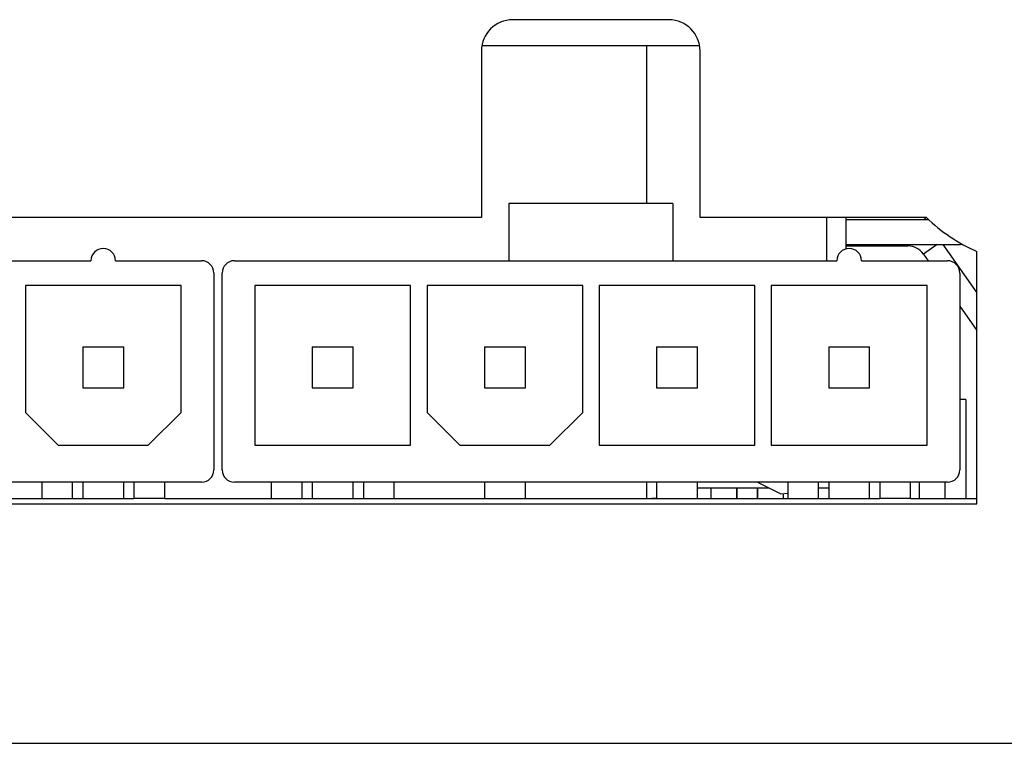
# Model space of a CAD drawing. Extents: x 0.4 to 16.6, y 0.1 to 10.9.
# Tile 10 of 22: x 4.313 to 5.258, y 3.064 to 3.759. Entities that reach past the tile are written whole.
import ezdxf

# ---------------------------------------------------------------- set-up
doc = ezdxf.new("R2010")
doc.units = 0
doc.linetypes.add('PHANTOM', pattern=[0.5, 0.25, -0.05, 0.05, -0.05, 0.05, -0.05])
doc.layers.get('0').update_dxf_attribs({"linetype": 'CONTINUOUS'})

msp = doc.modelspace()

# ---------------------------------------------------------------- linework, layer by layer
at = {"color": 7, "linetype": 'CONTINUOUS'}
for p, q in [((4.93614, 3.75876), (4.78614, 3.75876)), ((4.75614, 3.72876), (4.75614, 3.56876)), ((4.75659, 3.73396), (4.96568, 3.73396)), ((4.91492, 3.58243), (4.91492, 3.73396)), ((4.96614, 3.56876), (4.96614, 3.72876)), ((4.9401, 3.58243), (4.78262, 3.58243)), ((4.78262, 3.58243), (4.78262, 3.52731)), ((4.9401, 3.58243), (4.9401, 3.52731)), ((4.75614, 3.56876), (4.16714, 3.56876)), ((5.18363, 3.56876), (4.96614, 3.56876)), ((5.08779, 3.52731), (5.08779, 3.56876)), ((5.10639, 3.53873), (5.10639, 3.56876)), ((5.18583, 3.56666), (5.10639, 3.56666)), ((5.18148, 3.56876), (5.18295, 3.56666)), ((5.10639, 3.54306), (5.21639, 3.54306)), ((5.10639, 3.54153), (5.16577, 3.54153)), ((5.19948, 3.54306), (5.23214, 3.49642)), ((5.18068, 3.53377), (5.18521, 3.52731)), ((5.23214, 3.29376), (5.23214, 3.53618)), ((4.14084, 3.52731), (4.381, 3.52731)), ((4.40462, 3.52731), (4.4873, 3.52731)), ((4.51884, 3.52731), (4.78262, 3.52731)), ((4.78262, 3.52731), (4.9401, 3.52731)), ((4.9401, 3.52731), (5.09758, 3.52731)), ((5.1212, 3.52731), (5.20388, 3.52731)), ((4.49911, 3.5155), (4.49911, 3.32652)), ((4.50703, 3.32652), (4.50703, 3.5155)), ((5.21569, 3.5155), (5.21569, 3.32652)), ((4.46761, 3.50369), (4.31801, 3.50369)), ((4.31801, 3.50369), (4.31801, 3.38164)), ((4.46761, 3.38164), (4.46761, 3.50369)), ((4.68813, 3.50369), (4.53853, 3.50369)), ((4.53853, 3.50369), (4.53853, 3.35015)), ((4.68813, 3.35015), (4.68813, 3.50369)), ((4.85349, 3.50369), (4.70388, 3.50369)), ((4.70388, 3.50369), (4.70388, 3.38164)), ((4.85349, 3.38164), (4.85349, 3.50369)), ((5.01884, 3.50369), (4.86923, 3.50369)), ((4.86923, 3.50369), (4.86923, 3.35015)), ((5.01884, 3.35015), (5.01884, 3.50369)), ((5.18419, 3.50369), (5.03459, 3.50369)), ((5.03459, 3.50369), (5.03459, 3.35015)), ((5.18419, 3.35015), (5.18419, 3.50369)), ((5.21569, 3.48377), (5.23214, 3.46029)), ((4.37312, 3.44463), (4.37312, 3.40526)), ((4.37312, 3.44463), (4.41249, 3.44463)), ((4.41249, 3.40526), (4.41249, 3.44463)), ((4.59364, 3.44463), (4.59364, 3.40526)), ((4.59364, 3.44463), (4.63301, 3.44463)), ((4.63301, 3.40526), (4.63301, 3.44463)), ((4.759, 3.44463), (4.759, 3.40526)), ((4.759, 3.44463), (4.79837, 3.44463)), ((4.79837, 3.40526), (4.79837, 3.44463)), ((4.92435, 3.44463), (4.92435, 3.40526)), ((4.92435, 3.44463), (4.96372, 3.44463)), ((4.96372, 3.40526), (4.96372, 3.44463)), ((5.08971, 3.44463), (5.08971, 3.40526)), ((5.08971, 3.44463), (5.12908, 3.44463)), ((5.12908, 3.40526), (5.12908, 3.44463)), ((4.37312, 3.40526), (4.41249, 3.40526)), ((4.59364, 3.40526), (4.63301, 3.40526)), ((4.759, 3.40526), (4.79837, 3.40526)), ((4.92435, 3.40526), (4.96372, 3.40526)), ((5.08971, 3.40526), (5.12908, 3.40526)), ((5.22139, 3.39396), (5.21569, 3.39396)), ((5.22139, 3.39396), (5.22139, 3.29896)), ((4.31801, 3.38164), (4.3495, 3.35015)), ((4.43612, 3.35015), (4.46761, 3.38164)), ((4.70388, 3.38164), (4.73538, 3.35015)), ((4.82199, 3.35015), (4.85349, 3.38164)), ((4.3495, 3.35015), (4.43612, 3.35015)), ((4.53853, 3.35015), (4.68813, 3.35015)), ((4.73538, 3.35015), (4.82199, 3.35015)), ((4.86923, 3.35015), (5.01884, 3.35015)), ((5.03459, 3.35015), (5.18419, 3.35015)), ((4.4873, 3.31471), (3.6369, 3.31471)), ((4.33375, 3.31471), (4.33375, 3.29896)), ((4.36328, 3.29896), (4.36328, 3.31471)), ((4.37312, 3.31471), (4.37312, 3.29896)), ((4.41249, 3.29896), (4.41249, 3.31471)), ((4.42234, 3.31471), (4.42234, 3.29896)), ((4.45186, 3.29896), (4.45186, 3.31471)), ((5.20388, 3.31471), (4.51884, 3.31471)), ((4.55427, 3.31471), (4.55427, 3.29896)), ((4.5838, 3.29896), (4.5838, 3.31471)), ((4.59364, 3.31471), (4.59364, 3.29896)), ((4.63301, 3.29896), (4.63301, 3.31471)), ((4.64286, 3.31471), (4.64286, 3.29896)), ((4.67238, 3.29896), (4.67238, 3.31471)), ((4.759, 3.31471), (4.759, 3.29896)), ((4.79837, 3.29896), (4.79837, 3.31471)), ((4.91492, 3.29896), (4.91492, 3.31471)), ((4.92435, 3.31471), (4.92435, 3.29896)), ((4.96372, 3.29896), (4.96372, 3.31471)), ((5.05034, 3.31471), (5.05034, 3.29896)), ((5.07986, 3.29896), (5.07986, 3.31471)), ((5.08971, 3.31471), (5.08971, 3.29896)), ((5.12908, 3.29896), (5.12908, 3.31471)), ((5.13892, 3.31471), (5.13892, 3.29896)), ((5.16845, 3.29896), (5.16845, 3.31471)), ((5.17689, 3.29896), (5.17689, 3.31471)), ((5.20139, 3.31471), (5.20139, 3.29896)), ((5.0327, 3.30896), (4.96372, 3.30896)), ((4.97689, 3.29896), (4.97689, 3.30896)), ((5.00139, 3.29896), (5.00139, 3.30896)), ((5.00139, 3.30896), (5.00139, 3.29896)), ((5.02139, 3.29896), (5.02139, 3.30896)), ((5.02139, 3.30896), (5.02139, 3.29896)), ((5.04589, 3.30376), (5.04589, 3.29896)), ((5.08971, 3.30896), (5.07986, 3.30896)), ((3.63714, 3.29376), (5.23214, 3.29376)), ((3.70186, 3.29896), (4.42234, 3.29896)), ((4.45186, 3.29896), (4.42234, 3.29896)), ((4.45186, 3.29896), (4.55427, 3.29896)), ((4.55427, 3.29896), (4.5838, 3.29896)), ((4.5838, 3.29896), (5.13892, 3.29896)), ((4.91492, 3.29896), (4.92435, 3.29972)), ((5.16845, 3.29896), (5.13892, 3.29896)), ((5.16845, 3.29896), (5.23214, 3.29896)), ((2.43253, 3.06396), (5.39174, 3.06396))]:
    msp.add_line(p, q, dxfattribs=at)
at = {"color": 7, "linetype": 'PHANTOM'}
for p, q in [((5.16577, 3.54306), (5.16577, 3.54153)), ((5.19396, 3.54306), (5.18068, 3.53377)), ((5.21639, 3.5441), (5.21639, 3.54306))]:
    msp.add_line(p, q, dxfattribs=at)
at = {"color": 7, "linetype": 'CONTINUOUS', "flags": 128}
msp.add_lwpolyline([(5.02139, 3.31456), (5.0437, 3.30352), (5.05034, 3.30425)], dxfattribs=at)
at = {"color": 7, "linetype": 'CONTINUOUS'}
for centre, radius, start, end in [((4.78614, 3.72876), 0.03, 90, 180), ((4.93614, 3.72876), 0.03, 360, 90), ((5.29788, 3.68646), 0.16403, 225.85096, 246.37214), ((4.39281, 3.52731), 0.01181, 0, 180), ((5.10939, 3.52731), 0.01181, 0, 180), ((5.16577, 3.52333), 0.0182, 35, 90), ((5.21639, 3.51486), 0.0282, 86.0047, 90), ((4.4873, 3.5155), 0.01181, 0, 90), ((4.51884, 3.5155), 0.01181, 90, 180), ((5.20388, 3.5155), 0.01181, 0, 90), ((4.4873, 3.32652), 0.01181, 270, 0), ((4.51884, 3.32652), 0.01181, 180, 270), ((5.20388, 3.32652), 0.01181, 270, 0)]:
    msp.add_arc(centre, radius, start, end, dxfattribs=at)

doc.saveas('drawing.dxf')
